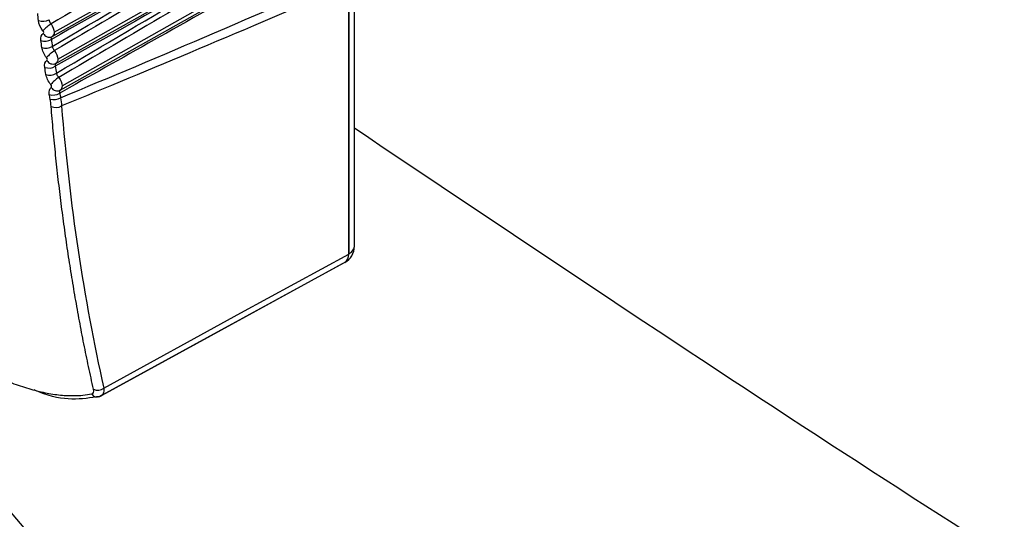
# Model space of a CAD drawing. Header units: millimetres. Extents: x 25 to 1229, y -261 to 1180.
# Tile 179 of 224: x 795 to 821, y 818 to 832. Entities that reach past the tile are written whole.
import ezdxf

# ---------------------------------------------------------------- set-up
doc = ezdxf.new("R2010")
doc.units = ezdxf.units.MM

msp = doc.modelspace()

# ---------------------------------------------------------------- linework, layer by layer
at = {"color": 7, "linetype": 'Continuous', "lineweight": 25}
for p, q in [((795.551, 831.339), (808.77, 838.783)), ((795.603, 831.456), (808.859, 838.976)), ((795.701, 830.733), (808.918, 838.231)), ((795.966, 830.794), (808.83, 838.038)), ((795.816, 830.009), (808.988, 837.481)), ((796.744, 830.443), (808.9, 837.289)), ((803.685, 825.692), (803.685, 832.925)), ((803.533, 825.484), (803.533, 832.728)), ((803.539, 832.745), (803.539, 825.488)), ((795.517, 831.324), (795.574, 831.359)), ((795.647, 830.615), (795.963, 830.793)), ((795.619, 830.603), (795.673, 830.637)), ((795.765, 829.892), (796.741, 830.442)), ((796.004, 829.959), (795.753, 829.817)), ((796.784, 821.635), (796.875, 821.668)), ((796.873, 821.67), (796.831, 821.65))]:
    msp.add_line(p, q, dxfattribs=at)
at = {"color": 7, "linetype": 'Continuous', "lineweight": 25, "flags": 128}
for points in [[(796.939, 821.875), (800.631, 823.896), (803.533, 825.484)], [(803.388, 825.238), (799.716, 823.229), (796.891, 821.683)], [(796.897, 821.687), (799.83, 823.292), (803.462, 825.28)]]:
    msp.add_lwpolyline(points, dxfattribs=at)
at = {"color": 7, "linetype": 'Continuous', "lineweight": 25}
for centre, radius, start, end in [((795.299, 832.064), 0.315, 247.7407, 301.0983), ((796.066, 830.806), 1.03, 122.0911, 137.9038), ((795.473, 831.502), 0.181, 206.2177, 294.2319), ((795.361, 831.532), 0.316, 248.5581, 301.7116), ((795.385, 831.342), 0.317, 248.8488, 301.9302), ((796.125, 830.154), 0.954, 122.4361, 139.5932), ((795.46, 830.809), 0.318, 249.6679, 302.547), ((795.571, 830.782), 0.183, 207.4056, 294.4421), ((795.489, 830.62), 0.318, 249.957, 302.765), ((796.205, 829.493), 0.887, 122.7523, 141.3029), ((795.577, 830.084), 0.32, 250.7782, 303.3849), ((795.688, 830.06), 0.185, 208.5696, 294.671), ((795.599, 829.959), 0.32, 250.9709, 303.5305), ((795.65, 829.715), 0.287, 243.3822, 301.8174), ((803.185, 825.692), 0.5, 298.6968, 359.9999), ((803.275, 825.463), 0.258, 305.5508, 4.6342), ((803.3, 825.901), 0.478, 299.1369, 299.9954), ((803.435, 825.717), 0.251, 294.3746, 354.3052), ((796.775, 822.078), 0.261, 244.4602, 308.9929), ((796.759, 821.803), 0.169, 211.017, 295.4747)]:
    msp.add_arc(centre, radius, start, end, dxfattribs=at)
for points, knots in [([(808.67, 839.404), (806.247, 837.98), (801.865, 835.405), (797.48, 832.83), (795.518, 831.679)], [0, 0, 0, 0, 0.552774, 1, 1, 1, 1]), ([(808.724, 838.664), (806.31, 837.245), (801.941, 834.677), (797.569, 832.109), (795.613, 830.96)], [0, 0, 0, 0, 0.552577, 1, 1, 1, 1]), ([(808.789, 837.919), (806.385, 836.505), (802.031, 833.945), (797.675, 831.385), (795.725, 830.24)], [0, 0, 0, 0, 0.552345, 1, 1, 1, 1]), ([(808.806, 837.18), (807.327, 836.345), (804.89, 834.969), (801.497, 833.054), (798.708, 831.482), (796.878, 830.451), (796.004, 829.959)], [0, 0, 0, 0, 0.346675, 0.570994, 0.795314, 1, 1, 1, 1]), ([(795.462, 831.794), (795.464, 831.784), (795.468, 831.764), (795.481, 831.735), (795.494, 831.712), (795.507, 831.693), (795.515, 831.683), (795.518, 831.679)], [0, 0, 0, 0, 0.273212, 0.514815, 0.717681, 0.879268, 1, 1, 1, 1]), ([(795.311, 831.422), (795.319, 831.426), (795.323, 831.438), (795.32, 831.466), (795.312, 831.483), (795.301, 831.497)], [0, 0, 0, 0, 0.5, 0.5, 1, 1, 1, 1]), ([(795.547, 831.337), (795.543, 831.334), (795.533, 831.328), (795.522, 831.304), (795.525, 831.278), (795.527, 831.263)], [0, 0, 0, 0, 0.221635, 0.559455, 1, 1, 1, 1]), ([(795.553, 831.074), (795.555, 831.064), (795.56, 831.045), (795.573, 831.016), (795.587, 830.993), (795.6, 830.974), (795.609, 830.964), (795.613, 830.96)], [0, 0, 0, 0, 0.26654, 0.504668, 0.707608, 0.872677, 1, 1, 1, 1]), ([(785.122, 830.527), (785.241, 830.361), (785.361, 830.196), (785.602, 829.867), (785.963, 829.373), (786.325, 828.878), (787.052, 827.892), (787.54, 827.236), (789.016, 825.279), (790.015, 823.987), (793.051, 820.156), (795.129, 817.662), (801.492, 810.394), (805.918, 805.823), (815.134, 797.256), (822.317, 791.263), (829.899, 785.953), (835.041, 782.57), (837.658, 780.955), (842.964, 777.892), (845.65, 776.445), (851.067, 773.733), (853.802, 772.464), (862.084, 768.92), (870.52, 765.898), (879.174, 763.651), (884.99, 762.324), (887.924, 761.747), (893.786, 760.768), (898.178, 760.166), (902.564, 759.759), (904.756, 759.587), (905.487, 759.536), (906.583, 759.465), (907.131, 759.43), (907.681, 759.396), (908.047, 759.373), (908.231, 759.362), (908.413, 759.353)], [0, 0, 0, 0, 0.003906, 0.003906, 0.007813, 0.015625, 0.015625, 0.03125, 0.03125, 0.0625, 0.0625, 0.125, 0.125, 0.25, 0.25, 0.375, 0.4375, 0.4375, 0.5, 0.5, 0.5625, 0.5625, 0.625, 0.625, 0.75, 0.8125, 0.8125, 0.875, 0.875, 0.9375, 0.96875, 0.96875, 0.984375, 0.984375, 0.992188, 0.996094, 0.996094, 1, 1, 1, 1]), ([(795.409, 830.697), (795.417, 830.702), (795.421, 830.713), (795.417, 830.742), (795.409, 830.759), (795.398, 830.773)], [0, 0, 0, 0, 0.5, 0.5, 1, 1, 1, 1]), ([(795.647, 830.615), (795.643, 830.612), (795.634, 830.606), (795.627, 830.588), (795.625, 830.566), (795.629, 830.549), (795.631, 830.54)], [0, 0, 0, 0, 0.23317, 0.500702, 0.753315, 1, 1, 1, 1]), ([(795.661, 830.352), (795.664, 830.342), (795.669, 830.324), (795.683, 830.296), (795.698, 830.273), (795.712, 830.254), (795.721, 830.244), (795.725, 830.24)], [0, 0, 0, 0, 0.261861, 0.497536, 0.700517, 0.868033, 1, 1, 1, 1]), ([(795.525, 829.972), (795.533, 829.976), (795.537, 829.988), (795.532, 830.018), (795.523, 830.035), (795.512, 830.048)], [0, 0, 0, 0, 0.5, 0.5, 1, 1, 1, 1]), ([(795.765, 829.892), (795.761, 829.889), (795.753, 829.883), (795.747, 829.865), (795.746, 829.843), (795.751, 829.826), (795.753, 829.817)], [0, 0, 0, 0, 0.232247, 0.500689, 0.753256, 1, 1, 1, 1]), ([(796.662, 821.842), (796.617, 822.045), (796.528, 822.449), (796.402, 823.063), (796.283, 823.682), (796.171, 824.305), (796.066, 824.934), (795.967, 825.567), (795.876, 826.204), (795.791, 826.846), (795.713, 827.493), (795.642, 828.144), (795.577, 828.799), (795.54, 829.239), (795.521, 829.459)], [0, 0, 0, 0, 0.083602, 0.167155, 0.250659, 0.334115, 0.417521, 0.500879, 0.584188, 0.667448, 0.750659, 0.833822, 0.916935, 1, 1, 1, 1]), ([(803.685, 828.879), (807.84, 826.091), (819.776, 818.081), (839.53, 805.938), (862.893, 792.427), (886.22, 779.933), (901.689, 772.503), (909.425, 768.787)], [0, 0, 0, 0, 0.117744, 0.33825, 0.55891, 0.779418, 1, 1, 1, 1]), ([(789.023, 826.098), (789.088, 826.026), (789.216, 825.882), (789.412, 825.671), (789.609, 825.464), (789.808, 825.262), (790.009, 825.063), (790.211, 824.869), (790.415, 824.68), (790.62, 824.494), (790.827, 824.313), (791.139, 824.047), (791.558, 823.709), (792.081, 823.322), (792.601, 822.97), (793.285, 822.552), (793.949, 822.214), (794.58, 821.964), (795.034, 821.82), (795.468, 821.722), (795.832, 821.676), (796.134, 821.667), (796.382, 821.678), (796.536, 821.703), (796.614, 821.716)], [0, 0, 0, 0, 0.025239, 0.050353, 0.075367, 0.100306, 0.125195, 0.150058, 0.17492, 0.199807, 0.224743, 0.249753, 0.312362, 0.374878, 0.437152, 0.499422, 0.624612, 0.68681, 0.749133, 0.811808, 0.874648, 0.916376, 0.958122, 1, 1, 1, 1]), ([(796.831, 821.65), (796.344, 821.573), (795.822, 821.49), (795.115, 821.805), (795.068, 821.825)], [0, 0, 0, 0, 0.934297, 1, 1, 1, 1]), ([(796.939, 821.875), (796.941, 821.846), (796.944, 821.788), (796.928, 821.725), (796.905, 821.7), (796.896, 821.689)], [0, 0, 0, 0, 0.369072, 0.73622, 1, 1, 1, 1]), ([(796.896, 821.689), (796.893, 821.684), (796.887, 821.675), (796.877, 821.671), (796.873, 821.67)], [0, 0, 0, 0, 0.548022, 1, 1, 1, 1])]:
    msp.add_open_spline(points, degree=3, knots=knots, dxfattribs=at)
for points in [[(803.255, 835.622), (800.679, 834.167), (798.103, 832.714), (795.527, 831.263)], [(795.553, 831.074), (798.12, 832.591), (800.687, 834.107), (803.255, 835.622)], [(803.319, 834.876), (800.756, 833.429), (798.194, 831.984), (795.631, 830.54)], [(795.661, 830.352), (798.213, 831.862), (800.766, 833.369), (803.319, 834.876)], [(795.776, 829.692), (798.402, 830.78), (801.306, 832.024), (804.487, 833.423)], [(803.533, 832.728), (800.733, 831.518), (798.156, 830.433), (795.801, 829.472)], [(795.18, 831.772), (795.172, 831.836), (795.165, 831.9), (795.159, 831.963)], [(795.301, 831.497), (795.235, 831.58), (795.19, 831.684), (795.18, 831.772)], [(795.518, 831.679), (795.57, 831.612), (795.602, 831.525), (795.603, 831.456)], [(795.245, 831.237), (795.233, 831.326), (795.258, 831.396), (795.311, 831.422)], [(795.603, 831.456), (795.604, 831.399), (795.583, 831.355), (795.547, 831.337)], [(795.271, 831.047), (795.262, 831.11), (795.253, 831.174), (795.245, 831.237)], [(795.527, 831.263), (795.535, 831.2), (795.544, 831.137), (795.553, 831.074)], [(795.398, 830.773), (795.331, 830.855), (795.283, 830.958), (795.271, 831.047)], [(795.613, 830.96), (795.666, 830.892), (795.7, 830.804), (795.701, 830.733)], [(795.349, 830.51), (795.335, 830.599), (795.358, 830.67), (795.409, 830.697)], [(795.631, 830.54), (795.641, 830.478), (795.651, 830.415), (795.661, 830.352)], [(795.701, 830.733), (795.701, 830.677), (795.681, 830.634), (795.647, 830.615)], [(795.379, 830.321), (795.369, 830.384), (795.359, 830.447), (795.349, 830.51)], [(795.512, 830.048), (795.444, 830.129), (795.394, 830.232), (795.379, 830.321)], [(795.725, 830.24), (795.779, 830.172), (795.815, 830.081), (795.816, 830.009)], [(795.816, 830.009), (795.817, 829.954), (795.798, 829.911), (795.765, 829.892)], [(795.472, 829.782), (795.455, 829.872), (795.475, 829.943), (795.525, 829.972)], [(795.495, 829.656), (795.487, 829.698), (795.479, 829.74), (795.472, 829.782)], [(795.753, 829.817), (795.76, 829.776), (795.768, 829.734), (795.776, 829.692)], [(795.521, 829.459), (795.516, 829.523), (795.507, 829.588), (795.495, 829.656)], [(795.776, 829.692), (795.788, 829.616), (795.796, 829.543), (795.801, 829.472)], [(795.801, 829.472), (796.017, 826.826), (796.398, 824.282), (796.939, 821.875)], [(796.614, 821.716), (796.66, 821.725), (796.678, 821.773), (796.662, 821.842)]]:
    msp.add_open_spline(points, degree=3, dxfattribs=at)

doc.saveas('drawing.dxf')
